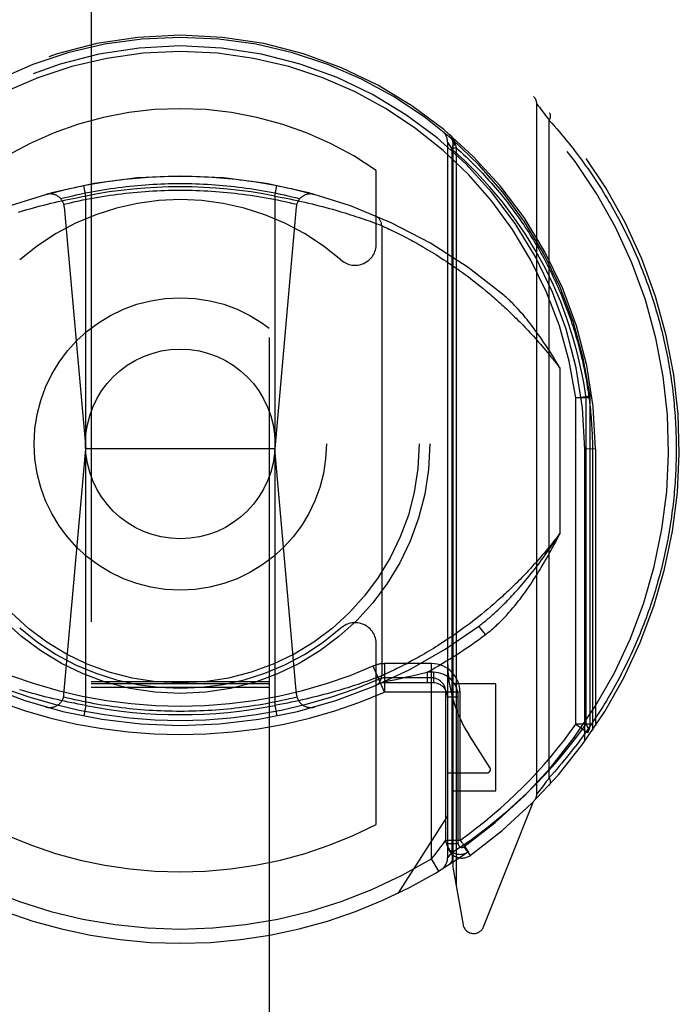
# Model space of a CAD drawing. Header units: inches. Extents: x 0 to 200, y 0 to 129.
# Tile 25 of 82: x 66.344 to 67.269, y 37.834 to 39.214. Entities that reach past the tile are written whole.
import ezdxf

# ---------------------------------------------------------------- set-up
doc = ezdxf.new("R2010")
doc.units = ezdxf.units.IN
doc.header["$LTSCALE"] = 11
doc.header["$MEASUREMENT"] = 0
doc.linetypes.add('HIDDEN', pattern=[0.2, 0.1, -0.1])
doc.layers.add('RIGHT_DOOR_ASSEMBLY', color=7, linetype='CONTINUOUS')

msp = doc.modelspace()

# ---------------------------------------------------------------- linework, layer by layer
at = {"layer": 'RIGHT_DOOR_ASSEMBLY', "color": 8, "linetype": 'HIDDEN'}
for p, q in [((66.4439, 61.4699), (66.4439, 35.4681)), ((66.6939, 35.4681), (66.6939, 61.4699)), ((67.0689, 38.1283), (67.0689, 39.0958)), ((67.069, 39.0957), (67.0691, 39.0956)), ((67.0691, 39.0956), (67.0709, 39.0933)), ((67.0709, 39.0933), (67.0727, 39.091)), ((67.0727, 39.091), (67.0745, 39.0886)), ((67.0745, 39.0886), (67.0758, 39.087)), ((67.0758, 39.087), (67.0775, 39.0847)), ((67.0775, 39.0847), (67.0795, 39.0821)), ((67.0795, 39.0821), (67.0813, 39.0797)), ((67.0813, 39.0797), (67.0833, 39.0771)), ((67.0833, 39.0771), (67.0854, 39.0743)), ((67.0854, 39.0743), (67.0865, 39.0727)), ((67.0865, 38.1514), (67.0865, 39.0727)), ((66.9439, 39.0422), (66.9439, 38.0391)), ((66.9442, 39.0416), (66.9453, 39.0399)), ((66.9453, 39.0399), (66.9471, 39.0368)), ((66.9471, 39.0368), (66.9498, 39.0323)), ((66.9514, 39.042), (66.9514, 39.0419)), ((66.9514, 39.042), (66.9514, 38.0258)), ((66.9514, 39.0382), (66.9548, 39.0382)), ((66.9514, 39.0344), (66.9558, 39.0344)), ((66.9544, 39.0408), (66.9546, 39.0401)), ((66.9546, 39.0401), (66.9548, 39.0382)), ((66.9548, 39.0382), (66.9558, 39.0344)), ((66.9558, 39.0344), (66.9558, 38.0009)), ((66.9498, 39.0324), (66.9498, 38.0463)), ((66.8439, 38.8996), (66.8439, 39.0025)), ((66.4364, 38.9666), (66.4335, 38.9813)), ((66.7014, 38.9666), (66.7043, 38.9813)), ((66.424, 38.9643), (66.4293, 38.9653)), ((66.4364, 38.2525), (66.4364, 38.9666)), ((66.7014, 38.9666), (66.7067, 38.9657)), ((66.7014, 38.9666), (66.7014, 38.2525)), ((66.7067, 38.9657), (66.712, 38.9647)), ((66.363, 38.9501), (66.3677, 38.9514)), ((66.3677, 38.9514), (66.3726, 38.9527)), ((66.3726, 38.9527), (66.3775, 38.9539)), ((66.3775, 38.9539), (66.3825, 38.9552)), ((66.3825, 38.9552), (66.3875, 38.9564)), ((66.3875, 38.9564), (66.3926, 38.9576)), ((66.3926, 38.9576), (66.3978, 38.9588)), ((66.3978, 38.9588), (66.403, 38.96)), ((66.403, 38.96), (66.4082, 38.9611)), ((66.4062, 38.9514), (66.4364, 38.6121)), ((66.4082, 38.9611), (66.4135, 38.9622)), ((66.4135, 38.9622), (66.4187, 38.9633)), ((66.4187, 38.9633), (66.424, 38.9643)), ((66.7316, 38.9514), (66.7014, 38.6121)), ((66.712, 38.9647), (66.7173, 38.9636)), ((66.7173, 38.9636), (66.7226, 38.9626)), ((66.7226, 38.9626), (66.7279, 38.9615)), ((66.7279, 38.9615), (66.7331, 38.9604)), ((66.7331, 38.9604), (66.7383, 38.9592)), ((66.7383, 38.9592), (66.7435, 38.958)), ((66.7435, 38.958), (66.7486, 38.9568)), ((66.7486, 38.9568), (66.7537, 38.9556)), ((66.7537, 38.9556), (66.7587, 38.9544)), ((66.7587, 38.9544), (66.7636, 38.9531)), ((66.7636, 38.9531), (66.7685, 38.9518)), ((66.7685, 38.9518), (66.7733, 38.9506)), ((66.3422, 38.9442), (66.3464, 38.9454)), ((66.3464, 38.9454), (66.3508, 38.9467)), ((66.3508, 38.9467), (66.3538, 38.9476)), ((66.3538, 38.9476), (66.3583, 38.9489)), ((66.3583, 38.9489), (66.363, 38.9501)), ((66.7733, 38.9506), (66.778, 38.9493)), ((66.778, 38.9493), (66.7826, 38.948)), ((66.7826, 38.948), (66.787, 38.9467)), ((66.787, 38.9467), (66.7914, 38.9454)), ((66.7914, 38.9454), (66.7957, 38.9442)), ((66.7957, 38.9442), (66.7998, 38.9429)), ((66.7998, 38.9429), (66.8038, 38.9417)), ((66.8038, 38.9417), (66.8076, 38.9405)), ((66.8076, 38.9405), (66.8114, 38.9393)), ((66.8114, 38.9393), (66.8149, 38.9381)), ((66.8149, 38.9381), (66.8183, 38.937)), ((66.8183, 38.937), (66.8226, 38.9355)), ((66.8226, 38.9355), (66.8267, 38.9342)), ((66.8267, 38.9342), (66.8304, 38.9329)), ((66.8304, 38.9329), (66.8338, 38.9317)), ((66.8338, 38.9317), (66.8377, 38.9303)), ((66.8377, 38.9303), (66.8411, 38.929)), ((66.8411, 38.929), (66.8445, 38.9278)), ((66.8445, 38.9278), (66.848, 38.9265)), ((66.848, 38.9265), (66.8512, 38.9253)), ((66.8512, 38.9253), (66.8513, 38.9252)), ((66.8513, 38.9252), (66.8514, 38.9252)), ((66.8514, 38.9252), (66.8515, 38.9251)), ((66.8514, 38.9252), (66.8514, 38.2939)), ((66.8515, 38.9251), (66.8539, 38.924)), ((66.8539, 38.924), (66.8568, 38.9227)), ((66.8568, 38.9227), (66.8595, 38.9215)), ((66.8595, 38.9215), (66.862, 38.9203)), ((66.862, 38.9203), (66.8649, 38.9189)), ((66.8649, 38.9189), (66.8681, 38.9174)), ((66.8681, 38.9174), (66.8707, 38.9161)), ((66.8707, 38.9161), (66.8735, 38.9147)), ((66.8735, 38.9147), (66.8765, 38.9132)), ((66.8765, 38.9132), (66.8797, 38.9116)), ((66.8797, 38.9116), (66.883, 38.9099)), ((66.883, 38.9099), (66.8865, 38.9081)), ((66.8865, 38.9081), (66.8901, 38.9061)), ((66.8901, 38.9061), (66.8927, 38.9048)), ((66.8927, 38.9048), (66.8953, 38.9034)), ((66.8953, 38.9034), (66.8979, 38.9019)), ((66.8979, 38.9019), (66.9007, 38.9004)), ((66.9007, 38.9004), (66.9035, 38.8988)), ((66.9035, 38.8988), (66.9063, 38.8972)), ((66.9063, 38.8972), (66.9093, 38.8955)), ((66.9093, 38.8955), (66.9123, 38.8937)), ((66.9123, 38.8937), (66.9153, 38.8919)), ((66.9153, 38.8919), (66.9185, 38.89)), ((66.9185, 38.89), (66.9217, 38.8881)), ((66.9217, 38.8881), (66.9249, 38.8861)), ((66.9249, 38.8861), (66.9282, 38.884)), ((66.9282, 38.884), (66.9316, 38.8819)), ((66.9316, 38.8819), (66.935, 38.8797)), ((66.935, 38.8797), (66.9385, 38.8774)), ((66.9385, 38.8774), (66.9421, 38.8751)), ((66.9421, 38.8751), (66.9457, 38.8727)), ((66.9457, 38.8727), (66.9494, 38.8702)), ((66.9494, 38.8702), (66.9531, 38.8676)), ((66.9531, 38.8676), (66.9568, 38.865)), ((66.9568, 38.865), (66.9607, 38.8623)), ((66.9607, 38.8623), (66.9646, 38.8595)), ((66.9646, 38.8595), (66.9685, 38.8566)), ((66.9685, 38.8566), (66.9725, 38.8536)), ((66.9725, 38.8536), (66.9765, 38.8506)), ((66.9765, 38.8506), (66.9806, 38.8474)), ((66.9806, 38.8474), (66.9847, 38.8442)), ((66.9847, 38.8442), (66.9889, 38.8409)), ((66.9889, 38.8409), (66.9931, 38.8374)), ((66.9931, 38.8374), (66.9974, 38.8339)), ((67.1014, 38.7254), (67.1014, 38.4937)), ((67.1239, 38.6837), (67.1437, 38.6864)), ((67.1239, 38.2261), (67.1239, 38.6838)), ((67.1439, 38.6837), (67.1239, 38.6837)), ((67.1381, 38.2262), (67.1381, 38.6838)), ((67.1439, 38.6837), (67.1437, 38.6864)), ((67.1439, 38.2261), (67.1439, 38.6837)), ((66.4058, 38.2679), (66.4364, 38.6121)), ((66.7014, 38.6121), (66.4364, 38.6121)), ((66.732, 38.2679), (66.7014, 38.6121)), ((67.1514, 38.6121), (67.1364, 38.612)), ((67.1364, 38.2022), (67.1364, 38.612)), ((67.1514, 38.6121), (67.147, 38.612)), ((67.147, 38.612), (67.147, 38.2173)), ((67.1514, 38.6121), (67.1514, 38.2239)), ((67.0003, 38.3876), (66.9961, 38.3841)), ((67.0047, 38.3913), (67.0003, 38.3876)), ((66.9835, 38.3739), (66.9794, 38.3707)), ((66.9876, 38.3772), (66.9835, 38.3739)), ((66.9918, 38.3806), (66.9876, 38.3772)), ((66.9961, 38.3841), (66.9918, 38.3806)), ((66.9634, 38.3588), (66.9596, 38.3561)), ((66.9673, 38.3617), (66.9634, 38.3588)), ((66.9713, 38.3646), (66.9673, 38.3617)), ((66.9753, 38.3676), (66.9713, 38.3646)), ((66.9794, 38.3707), (66.9753, 38.3676)), ((66.9969, 38.3518), (66.9879, 38.3638)), ((66.9447, 38.3457), (66.9411, 38.3434)), ((66.9483, 38.3482), (66.9447, 38.3457)), ((66.952, 38.3507), (66.9483, 38.3482)), ((66.9558, 38.3534), (66.952, 38.3507)), ((66.9596, 38.3561), (66.9558, 38.3534)), ((66.8439, 38.0858), (66.8439, 38.3385)), ((66.9207, 38.3304), (66.9175, 38.3285)), ((66.924, 38.3324), (66.9207, 38.3304)), ((66.9273, 38.3345), (66.924, 38.3324)), ((66.9306, 38.3366), (66.9273, 38.3345)), ((66.934, 38.3388), (66.9306, 38.3366)), ((66.9375, 38.341), (66.934, 38.3388)), ((66.9411, 38.3434), (66.9375, 38.341)), ((66.8971, 38.3167), (66.8944, 38.3153)), ((66.8998, 38.3183), (66.8971, 38.3167)), ((66.9026, 38.3198), (66.8998, 38.3183)), ((66.9054, 38.3214), (66.9026, 38.3198)), ((66.9084, 38.3231), (66.9054, 38.3214)), ((66.9114, 38.3249), (66.9084, 38.3231)), ((66.9144, 38.3267), (66.9114, 38.3249)), ((66.9175, 38.3285), (66.9144, 38.3267)), ((66.8556, 38.2711), (66.8397, 38.3078)), ((66.9214, 38.3111), (66.8556, 38.3111)), ((66.8556, 38.3111), (66.8556, 38.2711)), ((66.8701, 38.3027), (66.8675, 38.3014)), ((66.8728, 38.3041), (66.8701, 38.3027)), ((66.8758, 38.3055), (66.8728, 38.3041)), ((66.8789, 38.3071), (66.8758, 38.3055)), ((66.8822, 38.3088), (66.8789, 38.3071)), ((66.8857, 38.3106), (66.8822, 38.3088)), ((66.8893, 38.3125), (66.8857, 38.3106)), ((66.8918, 38.3139), (66.8893, 38.3125)), ((66.8944, 38.3153), (66.8918, 38.3139)), ((66.9214, 38.0376), (66.9214, 38.3111)), ((66.8377, 38.2888), (66.8338, 38.2875)), ((66.8411, 38.2901), (66.8377, 38.2888)), ((66.8445, 38.2913), (66.8411, 38.2901)), ((66.848, 38.2926), (66.8445, 38.2913)), ((66.8513, 38.2939), (66.848, 38.2926)), ((66.8514, 38.2939), (66.8513, 38.2939)), ((66.8528, 38.2946), (66.8515, 38.294)), ((66.8555, 38.2958), (66.8528, 38.2946)), ((66.8584, 38.2972), (66.8555, 38.2958)), ((66.9214, 38.2911), (66.8556, 38.2911)), ((66.8615, 38.2986), (66.8584, 38.2972)), ((66.8643, 38.2999), (66.8615, 38.2986)), ((66.8675, 38.3014), (66.8643, 38.2999)), ((66.8689, 38.2885), (66.8776, 38.2904)), ((66.8776, 38.2904), (66.8867, 38.2924)), ((66.8867, 38.2924), (66.8959, 38.2945)), ((66.8959, 38.2945), (66.9056, 38.2968)), ((66.9056, 38.2968), (66.9153, 38.2991)), ((66.9239, 38.2991), (66.9153, 38.2991)), ((66.9153, 38.2991), (66.9153, 38.2841)), ((66.9239, 38.2991), (66.9239, 38.2841)), ((66.4439, 38.2862), (66.6939, 38.2862)), ((66.4439, 38.2831), (66.6939, 38.2831)), ((66.4439, 38.278), (66.6939, 38.278)), ((66.7957, 38.2749), (66.7914, 38.2737)), ((66.7998, 38.2762), (66.7957, 38.2749)), ((66.8038, 38.2774), (66.7998, 38.2762)), ((66.8076, 38.2787), (66.8038, 38.2774)), ((66.8114, 38.2798), (66.8076, 38.2787)), ((66.8149, 38.281), (66.8114, 38.2798)), ((66.8183, 38.2821), (66.8149, 38.281)), ((66.8226, 38.2836), (66.8183, 38.2821)), ((66.8267, 38.285), (66.8226, 38.2836)), ((66.8304, 38.2862), (66.8267, 38.285)), ((66.8338, 38.2875), (66.8304, 38.2862)), ((66.9239, 38.2841), (66.8514, 38.2841)), ((66.8543, 38.2854), (66.8634, 38.2873)), ((66.8634, 38.2873), (66.8689, 38.2885)), ((67.0114, 38.283), (66.9514, 38.283)), ((67.0114, 38.133), (67.0114, 38.283)), ((66.3478, 38.2733), (66.3436, 38.2745)), ((66.3523, 38.272), (66.3478, 38.2733)), ((66.3568, 38.2707), (66.3523, 38.272)), ((66.3614, 38.2694), (66.3568, 38.2707)), ((66.3661, 38.2681), (66.3614, 38.2694)), ((66.3709, 38.2668), (66.3661, 38.2681)), ((66.3758, 38.2656), (66.3709, 38.2668)), ((66.3808, 38.2643), (66.3758, 38.2656)), ((66.3858, 38.2631), (66.3808, 38.2643)), ((66.3909, 38.2619), (66.3858, 38.2631)), ((66.3961, 38.2607), (66.3909, 38.2619)), ((66.7452, 38.2615), (66.74, 38.2603)), ((66.7503, 38.2627), (66.7452, 38.2615)), ((66.7554, 38.2639), (66.7503, 38.2627)), ((66.7603, 38.2652), (66.7554, 38.2639)), ((66.7653, 38.2664), (66.7603, 38.2652)), ((66.7701, 38.2677), (66.7653, 38.2664)), ((66.7748, 38.269), (66.7701, 38.2677)), ((66.7795, 38.2703), (66.7748, 38.269)), ((66.7841, 38.2715), (66.7795, 38.2703)), ((66.787, 38.2724), (66.7841, 38.2715)), ((66.7914, 38.2737), (66.787, 38.2724)), ((66.9614, 38.2711), (66.8555, 38.2711)), ((66.9414, 38.0638), (66.9414, 38.2711)), ((66.9589, 38.2641), (66.9439, 38.2641)), ((66.9589, 38.0585), (66.9589, 38.2641)), ((66.9614, 38.0637), (66.9614, 38.2711)), ((66.4012, 38.2595), (66.3961, 38.2607)), ((66.4065, 38.2584), (66.4012, 38.2595)), ((66.4117, 38.2573), (66.4065, 38.2584)), ((66.417, 38.2562), (66.4117, 38.2573)), ((66.4205, 38.2555), (66.417, 38.2562)), ((66.4258, 38.2544), (66.4205, 38.2555)), ((66.4311, 38.2534), (66.4258, 38.2544)), ((66.4364, 38.2525), (66.4311, 38.2534)), ((66.4364, 38.2525), (66.4335, 38.2378)), ((66.7014, 38.2525), (66.7043, 38.2378)), ((66.7138, 38.2548), (66.7085, 38.2538)), ((66.7191, 38.2558), (66.7138, 38.2548)), ((66.7244, 38.2569), (66.7191, 38.2558)), ((66.7296, 38.258), (66.7244, 38.2569)), ((66.7348, 38.2591), (66.7296, 38.258)), ((66.74, 38.2603), (66.7348, 38.2591)), ((67.1439, 38.2261), (67.1239, 38.2261)), ((67.1239, 38.2261), (67.1402, 38.2146)), ((67.0031, 38.1657), (66.9737, 38.2116)), ((66.9439, 38.158), (66.9989, 38.158)), ((67.0865, 38.1514), (67.0843, 38.1484)), ((67.0765, 38.138), (67.0745, 38.1355)), ((67.0783, 38.1404), (67.0765, 38.138)), ((67.0804, 38.1432), (67.0783, 38.1404)), ((67.0823, 38.1457), (67.0804, 38.1432)), ((67.0843, 38.1484), (67.0823, 38.1457)), ((66.9514, 38.133), (67.0114, 38.133)), ((67.069, 38.1284), (67.0689, 38.1283)), ((67.0692, 38.1287), (67.069, 38.1285)), ((67.069, 38.1285), (67.069, 38.1284)), ((67.0709, 38.1308), (67.0692, 38.1287)), ((67.0727, 38.1331), (67.0709, 38.1308)), ((67.0745, 38.1355), (67.0727, 38.1331)), ((66.9943, 37.9422), (67.0645, 38.1177)), ((66.9439, 38.098), (66.8739, 37.989)), ((66.9414, 38.0638), (66.9614, 38.0638)), ((66.9589, 38.0585), (66.9439, 38.0585)), ((66.9668, 38.0545), (66.9755, 38.0423)), ((66.9214, 38.0376), (66.9264, 38.0438)), ((66.9472, 38.0431), (66.9453, 38.0408)), ((66.9498, 38.0464), (66.9472, 38.0431)), ((66.9722, 38.0469), (66.9727, 38.0473)), ((66.9727, 38.0473), (66.973, 38.0474)), ((66.9727, 38.0473), (66.973, 38.0474)), ((66.9318, 38.0204), (66.9214, 38.0376)), ((66.9514, 38.0258), (66.9656, 37.9452))]:
    msp.add_line(p, q, dxfattribs=at)
for points in [[(67.0689, 39.0958), (67.0689, 39.0958), (67.069, 39.0957)], [(67.0865, 39.0727), (67.0866, 39.073), (67.0867, 39.0732), (67.0869, 39.0735), (67.087, 39.0737), (67.0871, 39.074), (67.0872, 39.0742), (67.0873, 39.0745), (67.0874, 39.0747), (67.0875, 39.075), (67.0876, 39.0752), (67.0877, 39.0755), (67.0878, 39.0757), (67.0879, 39.0759), (67.0879, 39.0762), (67.088, 39.0764), (67.088, 39.0767), (67.0881, 39.0769), (67.0881, 39.0771), (67.0882, 39.0774), (67.0882, 39.0776), (67.0883, 39.0778), (67.0883, 39.0781), (67.0883, 39.0783), (67.0883, 39.0785), (67.0883, 39.0787), (67.0883, 39.0789), (67.0883, 39.0791), (67.0883, 39.0794), (67.0883, 39.0796), (67.0883, 39.0798), (67.0882, 39.08), (67.0882, 39.0802), (67.0882, 39.0804), (67.0881, 39.0805), (67.0881, 39.0807), (67.088, 39.0809), (67.088, 39.0811), (67.0879, 39.0813), (67.0878, 39.0814), (67.0878, 39.0816), (67.0877, 39.0818), (67.0876, 39.0819), (67.0875, 39.0821), (67.0874, 39.0822), (67.0873, 39.0824), (67.0872, 39.0825), (67.0871, 39.0827), (67.087, 39.0828)], [(67.0865, 39.0727), (67.09, 39.0688), (67.0935, 39.0649), (67.0969, 39.061), (67.1003, 39.057), (67.1037, 39.053), (67.107, 39.0491), (67.1103, 39.0451), (67.1135, 39.0411), (67.1167, 39.0371), (67.1199, 39.0331), (67.123, 39.029), (67.1261, 39.025), (67.1291, 39.0209), (67.1321, 39.0169), (67.1351, 39.0128), (67.138, 39.0087), (67.1409, 39.0046), (67.1437, 39.0005), (67.1465, 38.9964), (67.1493, 38.9923), (67.152, 38.9882), (67.1547, 38.9841), (67.1573, 38.9799), (67.16, 38.9758), (67.1625, 38.9717), (67.1651, 38.9675), (67.1676, 38.9634), (67.17, 38.9592), (67.1725, 38.955), (67.1749, 38.9508), (67.1772, 38.9467), (67.1795, 38.9425), (67.1818, 38.9383), (67.1841, 38.9341), (67.1863, 38.9299), (67.1885, 38.9257), (67.1906, 38.9215), (67.1927, 38.9173), (67.1948, 38.9131), (67.1969, 38.9089), (67.1989, 38.9047), (67.2008, 38.9005), (67.2028, 38.8962), (67.2047, 38.892), (67.2066, 38.8878), (67.2084, 38.8836), (67.2102, 38.8793), (67.212, 38.8751), (67.2137, 38.8709), (67.2154, 38.8666), (67.2171, 38.8624), (67.2188, 38.8582), (67.2204, 38.8539), (67.222, 38.8497), (67.2235, 38.8455), (67.225, 38.8412), (67.2265, 38.837), (67.228, 38.8327), (67.2294, 38.8285), (67.2308, 38.8242), (67.2322, 38.82), (67.2335, 38.8158), (67.2348, 38.8115), (67.2361, 38.8073), (67.2374, 38.803), (67.2386, 38.7988), (67.2398, 38.7945), (67.2409, 38.7903), (67.242, 38.7861), (67.2431, 38.7818), (67.2442, 38.7776), (67.2453, 38.7733), (67.2463, 38.7691), (67.2473, 38.7648), (67.2482, 38.7606), (67.2491, 38.7564), (67.25, 38.7521), (67.2509, 38.7479), (67.2518, 38.7436), (67.2526, 38.7394), (67.2534, 38.7352), (67.2541, 38.7309), (67.2549, 38.7267), (67.2556, 38.7224), (67.2562, 38.7182), (67.2569, 38.7139), (67.2575, 38.7097), (67.2581, 38.7055), (67.2587, 38.7012), (67.2592, 38.697), (67.2597, 38.6927), (67.2602, 38.6885), (67.2607, 38.6843), (67.2611, 38.68), (67.2615, 38.6758), (67.2619, 38.6715), (67.2623, 38.6673), (67.2626, 38.6631), (67.2629, 38.6588), (67.2632, 38.6546), (67.2634, 38.6503), (67.2637, 38.6461), (67.2639, 38.6418), (67.264, 38.6376), (67.2642, 38.6334), (67.2643, 38.6291), (67.2644, 38.6248), (67.2645, 38.6206), (67.2645, 38.6163), (67.2645, 38.6121)], [(66.9461, 39.0534), (66.9463, 39.0533), (66.9465, 39.0531), (66.9467, 39.0529), (66.9469, 39.0527), (66.9471, 39.0526), (66.9473, 39.0524), (66.9474, 39.0522), (66.9476, 39.052), (66.9478, 39.0519), (66.948, 39.0517), (66.9482, 39.0515), (66.9483, 39.0513), (66.9485, 39.0511), (66.9487, 39.0509), (66.9489, 39.0508), (66.949, 39.0506), (66.9492, 39.0504), (66.9494, 39.0502), (66.9495, 39.05), (66.9497, 39.0498), (66.9499, 39.0496), (66.95, 39.0494), (66.9502, 39.0492), (66.9503, 39.049), (66.9505, 39.0488), (66.9506, 39.0486), (66.9508, 39.0484), (66.9509, 39.0482), (66.9511, 39.0479), (66.9512, 39.0477), (66.9514, 39.0475), (66.9515, 39.0473), (66.9516, 39.0471), (66.9518, 39.0469), (66.9519, 39.0467), (66.952, 39.0464), (66.9522, 39.0462), (66.9523, 39.046), (66.9524, 39.0458), (66.9525, 39.0455), (66.9527, 39.0453), (66.9528, 39.0451), (66.9529, 39.0449), (66.953, 39.0446), (66.9531, 39.0444), (66.9532, 39.0442), (66.9533, 39.0439), (66.9534, 39.0437), (66.9535, 39.0435), (66.9536, 39.0432), (66.9537, 39.043), (66.9538, 39.0428), (66.9539, 39.0425), (66.954, 39.0423), (66.9541, 39.042), (66.9541, 39.0418), (66.9542, 39.0416), (66.9543, 39.0413), (66.9544, 39.0411), (66.9544, 39.0408)], [(66.9439, 39.0422), (66.944, 39.042), (66.9442, 39.0416)], [(66.9498, 39.0323), (66.9506, 39.0346), (66.9512, 39.0369), (66.9515, 39.0391), (66.9515, 39.0411), (66.9513, 39.043), (66.9507, 39.0447), (66.9498, 39.0462), (66.9487, 39.0474)], [(66.9513, 39.0435), (66.9513, 39.0434), (66.9514, 39.0433), (66.9514, 39.0432), (66.9514, 39.0431), (66.9515, 39.043), (66.9515, 39.0429), (66.9516, 39.0428), (66.9516, 39.0427), (66.9517, 39.0426), (66.9518, 39.0425), (66.9518, 39.0424), (66.9519, 39.0424), (66.952, 39.0423), (66.9521, 39.0422), (66.9522, 39.0421), (66.9523, 39.042), (66.9524, 39.0419), (66.9525, 39.0418), (66.9527, 39.0417), (66.9528, 39.0416), (66.9529, 39.0416), (66.9531, 39.0415), (66.9532, 39.0414), (66.9534, 39.0413), (66.9535, 39.0412), (66.9537, 39.0411), (66.9539, 39.0411), (66.9541, 39.041), (66.9542, 39.0409), (66.9544, 39.0408)], [(66.9514, 39.0419), (66.9514, 39.0418), (66.9515, 39.0417), (66.9515, 39.0417), (66.9515, 39.0416), (66.9516, 39.0415), (66.9516, 39.0415), (66.9517, 39.0414), (66.9517, 39.0414), (66.9518, 39.0413), (66.9519, 39.0412), (66.9519, 39.0412), (66.952, 39.0411), (66.9521, 39.041), (66.9522, 39.041), (66.9523, 39.0409), (66.9524, 39.0409), (66.9525, 39.0408), (66.9527, 39.0407), (66.9528, 39.0407), (66.9529, 39.0406), (66.9531, 39.0406), (66.9532, 39.0405), (66.9534, 39.0405), (66.9535, 39.0404), (66.9537, 39.0404), (66.9538, 39.0403), (66.954, 39.0402), (66.9542, 39.0402), (66.9544, 39.0401), (66.9546, 39.0401)], [(66.9558, 39.0344), (66.9593, 39.0312), (66.9628, 39.028), (66.9663, 39.0248), (66.9697, 39.0216), (66.9731, 39.0184), (66.9765, 39.0151), (66.9798, 39.0119), (66.983, 39.0086), (66.9863, 39.0053), (66.9895, 39.002), (66.9926, 38.9986), (66.9958, 38.9953), (66.9988, 38.9919), (67.0019, 38.9886), (67.0049, 38.9852), (67.0079, 38.9818), (67.0108, 38.9784), (67.0137, 38.975), (67.0166, 38.9715), (67.0194, 38.9681), (67.0222, 38.9646), (67.025, 38.9612), (67.0277, 38.9577), (67.0304, 38.9542), (67.033, 38.9507), (67.0356, 38.9472), (67.0382, 38.9437), (67.0407, 38.9402), (67.0433, 38.9367), (67.0457, 38.9331), (67.0482, 38.9296), (67.0506, 38.9261), (67.0529, 38.9225), (67.0553, 38.9189), (67.0576, 38.9154), (67.0598, 38.9118), (67.0621, 38.9082), (67.0643, 38.9046), (67.0664, 38.901), (67.0686, 38.8974), (67.0707, 38.8938), (67.0727, 38.8902), (67.0748, 38.8866), (67.0768, 38.883), (67.0788, 38.8794), (67.0807, 38.8758), (67.0826, 38.8721), (67.0845, 38.8685), (67.0863, 38.8649), (67.0881, 38.8612), (67.0899, 38.8576), (67.0917, 38.854), (67.0934, 38.8503), (67.0951, 38.8467), (67.0968, 38.843), (67.0984, 38.8394), (67.1, 38.8357), (67.1016, 38.8321), (67.1031, 38.8284), (67.1046, 38.8248), (67.1061, 38.8211), (67.1076, 38.8174), (67.109, 38.8138), (67.1104, 38.8101), (67.1118, 38.8065), (67.1131, 38.8028), (67.1144, 38.7991), (67.1157, 38.7955), (67.117, 38.7918), (67.1182, 38.7881), (67.1194, 38.7845), (67.1206, 38.7808), (67.1217, 38.7771), (67.1228, 38.7735), (67.1239, 38.7698), (67.125, 38.7661), (67.126, 38.7625), (67.127, 38.7588), (67.128, 38.7551), (67.129, 38.7514), (67.1299, 38.7478), (67.1308, 38.7441), (67.1317, 38.7404), (67.1326, 38.7368), (67.1334, 38.7331), (67.1342, 38.7294), (67.135, 38.7258), (67.1357, 38.7221), (67.1365, 38.7184), (67.1372, 38.7148), (67.1379, 38.7111), (67.1385, 38.7074), (67.1391, 38.7038), (67.1397, 38.7001), (67.1403, 38.6964), (67.1409, 38.6928), (67.1414, 38.6891), (67.1419, 38.6854), (67.1424, 38.6818), (67.1429, 38.6781), (67.1433, 38.6744), (67.1437, 38.6708), (67.1441, 38.6671), (67.1445, 38.6634), (67.1448, 38.6598), (67.1451, 38.6561), (67.1454, 38.6524), (67.1457, 38.6488), (67.1459, 38.6451), (67.1461, 38.6414), (67.1463, 38.6378), (67.1465, 38.6341), (67.1466, 38.6304), (67.1468, 38.6267), (67.1469, 38.6231), (67.1469, 38.6194), (67.147, 38.6157), (67.147, 38.612)], [(67.0811, 38.8651), (67.0677, 38.8895), (67.0532, 38.9132), (67.0374, 38.9363), (67.0207, 38.9584), (67.0032, 38.9792), (66.9853, 38.9986), (66.9676, 39.0163), (66.9498, 39.0324)], [(66.381, 38.9688), (66.3864, 38.9703), (66.3918, 38.9718), (66.3972, 38.9732), (66.4026, 38.9745), (66.4081, 38.9758), (66.4135, 38.9771), (66.419, 38.9783), (66.4244, 38.9795), (66.4299, 38.9806), (66.4354, 38.9817), (66.4409, 38.9828), (66.4464, 38.9838), (66.4519, 38.9847), (66.4575, 38.9856), (66.463, 38.9865), (66.4685, 38.9873), (66.4741, 38.9881), (66.4796, 38.9888), (66.4852, 38.9895), (66.4907, 38.9902), (66.4963, 38.9908), (66.5019, 38.9913), (66.5074, 38.9918), (66.513, 38.9923), (66.5186, 38.9927), (66.5242, 38.9931), (66.5298, 38.9935), (66.5353, 38.9937), (66.5409, 38.994), (66.5465, 38.9942), (66.5521, 38.9944), (66.5577, 38.9945), (66.5633, 38.9945), (66.5689, 38.9946), (66.5745, 38.9945), (66.5801, 38.9945), (66.5857, 38.9944), (66.5913, 38.9942), (66.5969, 38.994), (66.6025, 38.9937), (66.6081, 38.9935), (66.6137, 38.9931), (66.6192, 38.9927), (66.6248, 38.9923), (66.6304, 38.9918), (66.636, 38.9913), (66.6415, 38.9908), (66.6471, 38.9902), (66.6527, 38.9895), (66.6582, 38.9888), (66.6638, 38.9881), (66.6693, 38.9873), (66.6748, 38.9865), (66.6804, 38.9856), (66.6859, 38.9847), (66.6914, 38.9838), (66.6969, 38.9828), (66.7024, 38.9817), (66.7079, 38.9806), (66.7134, 38.9795), (66.7188, 38.9783), (66.7243, 38.9771), (66.7298, 38.9758), (66.7352, 38.9745), (66.7406, 38.9732), (66.7461, 38.9718), (66.7515, 38.9703), (66.7569, 38.9688)], [(66.7363, 38.9626), (66.731, 38.9639), (66.7257, 38.9652), (66.7203, 38.9665), (66.715, 38.9677), (66.7097, 38.9688), (66.7043, 38.97), (66.699, 38.971), (66.6936, 38.9721), (66.6882, 38.9731), (66.6829, 38.974), (66.6775, 38.9749), (66.6721, 38.9758), (66.6667, 38.9766), (66.6613, 38.9774), (66.6559, 38.9781), (66.6505, 38.9788), (66.645, 38.9794), (66.6396, 38.98), (66.6342, 38.9806), (66.6288, 38.9811), (66.6233, 38.9815), (66.6179, 38.982), (66.6125, 38.9823), (66.607, 38.9827), (66.6016, 38.983), (66.5961, 38.9832), (66.5907, 38.9834), (66.5853, 38.9836), (66.5798, 38.9837), (66.5744, 38.9837), (66.5689, 38.9838), (66.5635, 38.9837), (66.558, 38.9837), (66.5526, 38.9836), (66.5471, 38.9834), (66.5417, 38.9832), (66.5362, 38.983), (66.5308, 38.9827), (66.5253, 38.9823), (66.5199, 38.982), (66.5145, 38.9815), (66.509, 38.9811), (66.5036, 38.9806), (66.4982, 38.98), (66.4928, 38.9794), (66.4873, 38.9788), (66.4819, 38.9781), (66.4765, 38.9774), (66.4711, 38.9766), (66.4657, 38.9758), (66.4603, 38.9749), (66.455, 38.974), (66.4496, 38.9731), (66.4442, 38.9721), (66.4389, 38.971), (66.4335, 38.97), (66.4281, 38.9688), (66.4228, 38.9677), (66.4175, 38.9665), (66.4122, 38.9652), (66.4068, 38.9639), (66.4015, 38.9626)], [(66.4056, 38.955), (66.4109, 38.9563), (66.4163, 38.9576), (66.4216, 38.9588), (66.427, 38.9599), (66.4324, 38.9611), (66.4378, 38.9621), (66.4432, 38.9632), (66.4486, 38.9642), (66.454, 38.9651), (66.4594, 38.966), (66.4649, 38.9669), (66.4703, 38.9677), (66.4757, 38.9685), (66.4812, 38.9692), (66.4866, 38.9699), (66.4921, 38.9706), (66.4976, 38.9712), (66.503, 38.9717), (66.5085, 38.9722), (66.514, 38.9727), (66.5195, 38.9731), (66.525, 38.9735), (66.5304, 38.9738), (66.5359, 38.9741), (66.5414, 38.9744), (66.5469, 38.9746), (66.5524, 38.9747), (66.5579, 38.9748), (66.5634, 38.9749), (66.5689, 38.9749)], [(66.4293, 38.9653), (66.4346, 38.9663), (66.4364, 38.9666)], [(66.5689, 38.9749), (66.5744, 38.9749), (66.5799, 38.9748), (66.5854, 38.9747), (66.5909, 38.9746), (66.5964, 38.9744), (66.6019, 38.9741), (66.6074, 38.9738), (66.6129, 38.9735), (66.6183, 38.9731), (66.6238, 38.9727), (66.6293, 38.9722), (66.6348, 38.9717), (66.6403, 38.9712), (66.6457, 38.9706), (66.6512, 38.9699), (66.6566, 38.9692), (66.6621, 38.9685), (66.6675, 38.9677), (66.673, 38.9669), (66.6784, 38.966), (66.6838, 38.9651), (66.6892, 38.9642), (66.6946, 38.9632), (66.7, 38.9621), (66.7054, 38.9611), (66.7108, 38.9599), (66.7162, 38.9588), (66.7215, 38.9576), (66.7269, 38.9563), (66.7322, 38.955)], [(67.1381, 38.6838), (67.1348, 38.7052), (67.1305, 38.727), (67.1252, 38.7493), (67.1188, 38.7719), (67.1113, 38.7949), (67.1025, 38.8182), (67.0924, 38.8416), (67.0811, 38.8651)], [(66.9974, 38.8339), (67.0017, 38.8303), (67.0039, 38.8284), (67.0061, 38.8266), (67.0083, 38.8247), (67.0105, 38.8227), (67.0128, 38.8208), (67.015, 38.8188), (67.0172, 38.8168), (67.0195, 38.8148), (67.0218, 38.8127), (67.024, 38.8106), (67.0263, 38.8085), (67.0286, 38.8063), (67.0309, 38.8041), (67.0332, 38.8019), (67.0356, 38.7996), (67.0379, 38.7974), (67.0403, 38.7951), (67.0426, 38.7927), (67.045, 38.7903), (67.0474, 38.7879), (67.0497, 38.7855), (67.0521, 38.783), (67.0545, 38.7805), (67.0569, 38.7779), (67.0594, 38.7753), (67.0618, 38.7727), (67.0642, 38.7701), (67.0666, 38.7674), (67.0691, 38.7646), (67.0715, 38.7619), (67.074, 38.7591), (67.0765, 38.7562), (67.0789, 38.7533), (67.0814, 38.7504), (67.0839, 38.7474), (67.0864, 38.7444), (67.0889, 38.7414), (67.0914, 38.7383), (67.0939, 38.7351), (67.0964, 38.7319), (67.0989, 38.7287), (67.1014, 38.7254)], [(67.1014, 38.7254), (67.0983, 38.7307), (67.0953, 38.7358), (67.0923, 38.7406), (67.0894, 38.7452), (67.0866, 38.7496), (67.0839, 38.7539), (67.0812, 38.7579), (67.0786, 38.7618), (67.0761, 38.7656), (67.0736, 38.7692), (67.0711, 38.7726), (67.0687, 38.776), (67.0664, 38.7792), (67.0641, 38.7823), (67.0618, 38.7852), (67.0596, 38.7881), (67.0574, 38.7908), (67.0553, 38.7935), (67.0532, 38.796), (67.0512, 38.7985), (67.0492, 38.8009), (67.0472, 38.8031), (67.0453, 38.8053), (67.0434, 38.8074), (67.0415, 38.8094), (67.0397, 38.8114), (67.0379, 38.8133), (67.0361, 38.8151), (67.0344, 38.8168), (67.0327, 38.8184), (67.0311, 38.82), (67.0294, 38.8216), (67.0278, 38.823), (67.0263, 38.8244), (67.0248, 38.8258), (67.0233, 38.8271)], [(67.1437, 38.6864), (67.1436, 38.686), (67.1431, 38.6856), (67.1423, 38.6852), (67.1412, 38.6847), (67.1398, 38.6842), (67.1381, 38.6837)], [(67.2645, 38.6121), (67.2645, 38.6078), (67.2645, 38.6035), (67.2644, 38.5992), (67.2643, 38.5949), (67.2642, 38.5906), (67.264, 38.5863), (67.2639, 38.582), (67.2637, 38.5777), (67.2634, 38.5734), (67.2632, 38.5691), (67.2629, 38.5649), (67.2626, 38.5606), (67.2622, 38.5563), (67.2619, 38.552), (67.2615, 38.5477), (67.2611, 38.5434), (67.2606, 38.5391), (67.2601, 38.5348), (67.2596, 38.5305), (67.2591, 38.5262), (67.2586, 38.5219), (67.258, 38.5176), (67.2574, 38.5133), (67.2567, 38.5089), (67.256, 38.5046), (67.2553, 38.5003), (67.2546, 38.496), (67.2539, 38.4917), (67.2531, 38.4874), (67.2523, 38.4831), (67.2514, 38.4788), (67.2506, 38.4745), (67.2497, 38.4702), (67.2487, 38.4659), (67.2478, 38.4615), (67.2468, 38.4572), (67.2458, 38.4529), (67.2447, 38.4486), (67.2437, 38.4443), (67.2425, 38.44), (67.2414, 38.4356), (67.2402, 38.4313), (67.239, 38.427), (67.2378, 38.4227), (67.2366, 38.4184), (67.2353, 38.414), (67.2339, 38.4097), (67.2326, 38.4054), (67.2312, 38.4011), (67.2298, 38.3967), (67.2283, 38.3924), (67.2269, 38.3881), (67.2254, 38.3838), (67.2238, 38.3795), (67.2222, 38.3751), (67.2206, 38.3708), (67.219, 38.3665), (67.2173, 38.3622), (67.2156, 38.3578), (67.2139, 38.3535), (67.2121, 38.3492), (67.2103, 38.3449), (67.2084, 38.3406), (67.2065, 38.3363), (67.2046, 38.3319), (67.2027, 38.3276), (67.2007, 38.3233), (67.1987, 38.319), (67.1966, 38.3147), (67.1945, 38.3104), (67.1924, 38.3061), (67.1902, 38.3018), (67.188, 38.2975), (67.1858, 38.2932), (67.1835, 38.289), (67.1812, 38.2847), (67.1789, 38.2804), (67.1765, 38.2761), (67.1741, 38.2719), (67.1716, 38.2676), (67.1691, 38.2633), (67.1666, 38.2591), (67.164, 38.2548), (67.1614, 38.2506), (67.1587, 38.2464), (67.156, 38.2421), (67.1533, 38.2379), (67.1505, 38.2337), (67.1477, 38.2295), (67.1449, 38.2253), (67.142, 38.2211), (67.139, 38.2169), (67.1361, 38.2127), (67.1331, 38.2086), (67.13, 38.2044), (67.1269, 38.2003), (67.1238, 38.1961), (67.1206, 38.192), (67.1174, 38.1879), (67.1141, 38.1838), (67.1108, 38.1797), (67.1075, 38.1756), (67.1041, 38.1715), (67.1006, 38.1675), (67.0972, 38.1634), (67.0936, 38.1594), (67.0901, 38.1554), (67.0865, 38.1514)], [(67.1014, 38.4937), (67.0989, 38.4904), (67.0964, 38.4872), (67.094, 38.4841), (67.0915, 38.481), (67.089, 38.4779), (67.0866, 38.4749), (67.0841, 38.4719), (67.0816, 38.469), (67.0792, 38.4661), (67.0767, 38.4632), (67.0743, 38.4604), (67.0719, 38.4576), (67.0694, 38.4548), (67.067, 38.4521), (67.0646, 38.4495), (67.0622, 38.4468), (67.0598, 38.4442), (67.0574, 38.4416), (67.055, 38.4391), (67.0526, 38.4366), (67.0502, 38.4342), (67.0479, 38.4317), (67.0455, 38.4293), (67.0432, 38.427), (67.0408, 38.4246), (67.0385, 38.4223), (67.0362, 38.42), (67.0339, 38.4178), (67.0316, 38.4156), (67.0293, 38.4134), (67.027, 38.4113), (67.0247, 38.4091), (67.0224, 38.407), (67.0202, 38.405), (67.0179, 38.4029), (67.0157, 38.4009), (67.0135, 38.399), (67.0113, 38.397), (67.0091, 38.3951), (67.0069, 38.3932), (67.0047, 38.3913)], [(67.0608, 38.4371), (67.0632, 38.4402), (67.0657, 38.4433), (67.0682, 38.4465), (67.0707, 38.4498), (67.0732, 38.4531), (67.0757, 38.4565), (67.0782, 38.46), (67.0808, 38.4635), (67.0833, 38.467), (67.0859, 38.4706), (67.0885, 38.4743), (67.091, 38.4781), (67.0936, 38.4819), (67.0962, 38.4857), (67.0988, 38.4897), (67.1014, 38.4937)], [(67.0672, 38.4329), (67.0694, 38.4363), (67.0715, 38.4398), (67.0736, 38.4432), (67.0758, 38.4468), (67.0779, 38.4504), (67.08, 38.454), (67.0822, 38.4577), (67.0843, 38.4615), (67.0864, 38.4653), (67.0886, 38.4692), (67.0907, 38.4731), (67.0928, 38.4771), (67.095, 38.4811), (67.0971, 38.4853), (67.0993, 38.4894), (67.1014, 38.4937)], [(66.9879, 38.3638), (66.9893, 38.3648), (66.9906, 38.3659), (66.992, 38.3669), (66.9934, 38.3681), (66.9949, 38.3692), (66.9963, 38.3704), (66.9978, 38.3716), (66.9994, 38.3729), (67.0009, 38.3742), (67.0025, 38.3755), (67.0041, 38.3769), (67.0057, 38.3784), (67.0074, 38.3798), (67.0091, 38.3814), (67.0108, 38.3829), (67.0126, 38.3846), (67.0144, 38.3863), (67.0162, 38.388), (67.0181, 38.3898), (67.02, 38.3916), (67.0219, 38.3935), (67.0238, 38.3955), (67.0258, 38.3975), (67.0279, 38.3996), (67.03, 38.4017), (67.0321, 38.404), (67.0342, 38.4063), (67.0364, 38.4086), (67.0386, 38.4111), (67.0409, 38.4136), (67.0432, 38.4162), (67.0456, 38.4189), (67.048, 38.4217), (67.0505, 38.4246), (67.053, 38.4276), (67.0555, 38.4306), (67.0581, 38.4338), (67.0608, 38.4371)], [(66.9969, 38.3518), (66.9984, 38.3529), (66.9998, 38.3541), (67.0014, 38.3552), (67.0029, 38.3565), (67.0044, 38.3578), (67.006, 38.3591), (67.0076, 38.3604), (67.0092, 38.3618), (67.0108, 38.3633), (67.0124, 38.3648), (67.0141, 38.3664), (67.0158, 38.368), (67.0175, 38.3696), (67.0192, 38.3713), (67.0209, 38.3731), (67.0227, 38.3749), (67.0245, 38.3768), (67.0263, 38.3787), (67.0281, 38.3807), (67.0299, 38.3828), (67.0318, 38.3849), (67.0337, 38.3871), (67.0356, 38.3893), (67.0375, 38.3916), (67.0395, 38.394), (67.0415, 38.3965), (67.0435, 38.3991), (67.0455, 38.4017), (67.0475, 38.4044), (67.0496, 38.4072), (67.0517, 38.4101), (67.0539, 38.413), (67.056, 38.4161), (67.0582, 38.4193), (67.0604, 38.4225), (67.0627, 38.4259), (67.0649, 38.4294), (67.0672, 38.4329)], [(66.8515, 38.294), (66.8514, 38.2939), (66.8514, 38.2939)], [(66.5689, 38.2442), (66.5634, 38.2442), (66.5579, 38.2443), (66.5524, 38.2444), (66.5469, 38.2446), (66.5414, 38.2448), (66.5358, 38.245), (66.5303, 38.2453), (66.5248, 38.2456), (66.5193, 38.246), (66.5138, 38.2464), (66.5083, 38.2469), (66.5029, 38.2474), (66.4974, 38.248), (66.4919, 38.2486), (66.4864, 38.2492), (66.4809, 38.2499), (66.4755, 38.2506), (66.47, 38.2514), (66.4646, 38.2523), (66.4591, 38.2531), (66.4537, 38.254), (66.4483, 38.255), (66.4428, 38.256), (66.4374, 38.257), (66.432, 38.2581), (66.4266, 38.2593), (66.4212, 38.2604), (66.4159, 38.2616), (66.4105, 38.2629), (66.4051, 38.2642)], [(66.7327, 38.2642), (66.7273, 38.2629), (66.722, 38.2616), (66.7166, 38.2604), (66.7112, 38.2593), (66.7058, 38.2581), (66.7004, 38.257), (66.695, 38.256), (66.6896, 38.255), (66.6841, 38.254), (66.6787, 38.2531), (66.6732, 38.2523), (66.6678, 38.2514), (66.6623, 38.2506), (66.6569, 38.2499), (66.6514, 38.2492), (66.6459, 38.2486), (66.6404, 38.248), (66.635, 38.2474), (66.6295, 38.2469), (66.624, 38.2464), (66.6185, 38.246), (66.613, 38.2456), (66.6075, 38.2453), (66.602, 38.245), (66.5965, 38.2448), (66.591, 38.2446), (66.5854, 38.2444), (66.5799, 38.2443), (66.5744, 38.2442), (66.5689, 38.2442)], [(66.7085, 38.2538), (66.7032, 38.2528), (66.7014, 38.2525)], [(67.0551, 38.1296), (67.0676, 38.142), (67.0794, 38.1543), (67.0905, 38.1664), (67.1009, 38.1783), (67.1108, 38.1902), (67.1202, 38.202), (67.1293, 38.214), (67.1381, 38.2262)], [(67.1381, 38.2261), (67.1394, 38.2239), (67.1405, 38.2217), (67.1411, 38.2196), (67.1412, 38.2177), (67.141, 38.216), (67.1402, 38.2146)], [(67.087, 38.1413), (67.0871, 38.1414), (67.0872, 38.1416), (67.0873, 38.1417), (67.0874, 38.1419), (67.0875, 38.142), (67.0876, 38.1422), (67.0877, 38.1423), (67.0878, 38.1425), (67.0878, 38.1427), (67.0879, 38.1428), (67.088, 38.143), (67.088, 38.1432), (67.0881, 38.1434), (67.0881, 38.1436), (67.0882, 38.1438), (67.0882, 38.1439), (67.0882, 38.1441), (67.0883, 38.1443), (67.0883, 38.1445), (67.0883, 38.1448), (67.0883, 38.145), (67.0883, 38.1452), (67.0883, 38.1454), (67.0883, 38.1456), (67.0883, 38.1458), (67.0883, 38.1461), (67.0883, 38.1463), (67.0882, 38.1465), (67.0882, 38.1467), (67.0881, 38.147), (67.0881, 38.1472), (67.088, 38.1474), (67.088, 38.1477), (67.0879, 38.1479), (67.0879, 38.1482), (67.0878, 38.1484), (67.0877, 38.1487), (67.0876, 38.1489), (67.0875, 38.1491), (67.0874, 38.1494), (67.0873, 38.1496), (67.0872, 38.1499), (67.0871, 38.1501), (67.087, 38.1504), (67.0869, 38.1506), (67.0867, 38.1509), (67.0866, 38.1511), (67.0865, 38.1514)], [(66.9498, 38.0463), (66.9753, 38.0634), (67.0014, 38.083), (67.028, 38.105), (67.0551, 38.1296)], [(66.9264, 38.0438), (66.9288, 38.0468), (66.9311, 38.0497), (66.9331, 38.0524), (66.9349, 38.0549), (66.9365, 38.057), (66.939, 38.0604)], [(66.939, 38.0604), (66.9399, 38.0617), (66.9411, 38.0633)], [(66.9411, 38.0633), (66.9413, 38.0637), (66.9414, 38.0638)], [(66.9614, 38.0638), (66.9624, 38.0624), (66.9635, 38.0609), (66.9646, 38.0593), (66.9657, 38.0578), (66.9667, 38.0562), (66.9678, 38.0548), (66.9697, 38.0521)], [(66.9453, 38.0408), (66.9443, 38.0395), (66.944, 38.0392), (66.9439, 38.0391)], [(66.9464, 38.0296), (66.9479, 38.0308), (66.9491, 38.0323), (66.95, 38.0342), (66.9506, 38.0363), (66.9509, 38.0386), (66.9509, 38.0411), (66.9505, 38.0437), (66.9498, 38.0464)], [(66.9697, 38.0521), (66.9705, 38.0509), (66.9713, 38.0497), (66.972, 38.0488), (66.9725, 38.0481), (66.9729, 38.0476), (66.973, 38.0474)]]:
    msp.add_lwpolyline(points, dxfattribs=at)
for radius in [0.35, 0.335, 0.205, 0.133]:
    msp.add_circle((66.5689, 38.6191), radius, dxfattribs=at)
for centre, radius, start, end in [((66.5689, 38.6121), 0.7, 305.5126, 234.4874), ((66.5689, 38.6121), 0.685, 305.5126, 234.4874), ((66.5689, 38.6095), 0.5825, 0.2464, 179.7536), ((66.5689, 38.6091), 0.58, 7.6622, 172.3378), ((66.5689, 38.6095), 0.5675, 0.2497, 179.7503), ((66.5689, 38.6091), 0.56, 7.6662, 172.3273), ((67.0539, 39.0958), 0.015, 0, 44.9252), ((66.5689, 38.6091), 0.48, 55.0461, 124.9539), ((66.9239, 39.0422), 0.02, 0, 50.6594), ((66.9364, 39.042), 0.015, 0, 49.6413), ((66.5689, 38.2946), 0.7, 49.529, 130.471), ((66.5689, 38.2946), 0.685, 78.8469, 101.1531), ((66.3863, 38.9496), 0.02, 5.0796, 105.5752), ((66.7515, 38.9496), 0.02, 74.4248, 174.9204), ((66.5689, 38.6191), 0.3425, 48.8739, 131.1261), ((66.8364, 38.9252), 0.015, 0, 67.0137), ((66.8139, 38.8996), 0.03, 228.8739, 360), ((67.1239, 38.6837), 0.02, 0, 7.6622), ((66.5689, 38.9246), 0.7, 233.2319, 306.7681), ((66.5689, 38.6191), 0.3425, 228.8739, 311.1261), ((66.8139, 38.3385), 0.03, 0, 131.1261), ((66.5689, 38.9246), 0.715, 298.9817, 306.7681), ((66.5689, 38.9316), 0.68, 246.5362, 293.464), ((66.8556, 38.2711), 0.04, 90, 113.4627), ((66.9214, 38.2711), 0.04, 0, 90), ((67.1319, 38.3131), 0.188, 180, 212.6792), ((66.5689, 38.9316), 0.7, 246.536, 293.464), ((66.8364, 38.2939), 0.015, 292.9863, 360), ((66.8556, 38.2711), 0.02, 90, 113.464), ((66.9214, 38.2711), 0.02, 0, 90), ((66.9239, 38.2641), 0.035, 0, 90), ((66.9239, 38.2641), 0.02, 0, 90), ((66.5689, 38.9316), 0.72, 246.5323, 293.4591), ((66.3859, 38.2696), 0.02, 254.3869, 354.9204), ((66.7519, 38.2696), 0.02, 185.0796, 285.6131), ((66.5689, 38.9246), 0.685, 258.8469, 281.1531), ((66.5689, 38.6191), 0.68, 305.2529, 324.7039), ((67.1239, 38.2261), 0.02, 324.7039, 360), ((66.5689, 38.6191), 0.7, 215.2961, 324.7039), ((66.9989, 38.163), 0.005, 270, 32.6792), ((67.0539, 38.1283), 0.015, 315.0748, 360), ((66.5689, 38.6191), 0.6, 242.7204, 297.2796), ((66.9614, 38.0638), 0.02, 180, 305.2543), ((66.9639, 38.0585), 0.02, 180, 305.5126), ((66.9639, 38.0585), 0.005, 180, 305.5126), ((66.5689, 38.6191), 0.68, 238.7763, 301.2238), ((66.9239, 38.0391), 0.02, 301.4688, 359.9992), ((66.9804, 37.9478), 0.015, 190, 338.1959)]:
    msp.add_arc(centre, radius, start, end, dxfattribs=at)

doc.saveas('drawing.dxf')
